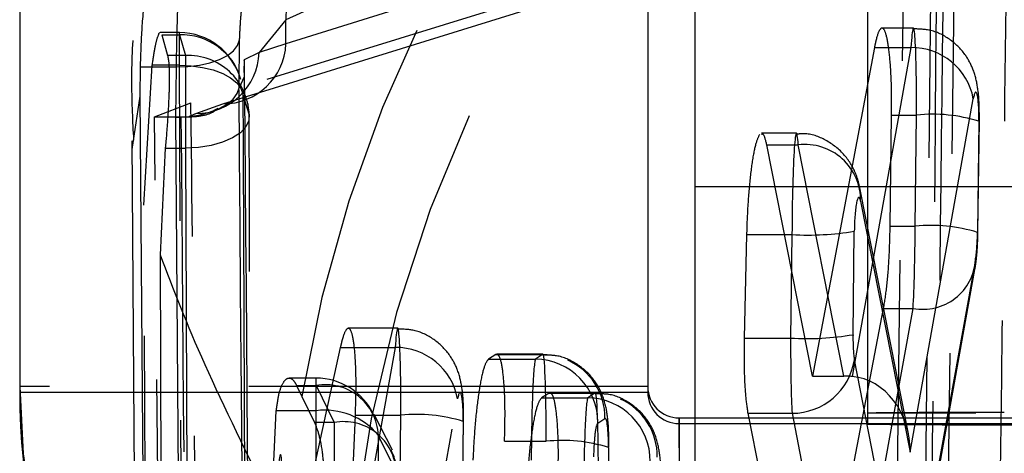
# Model space of a CAD drawing. Extents: x 40 to 416, y 16 to 281.
# Tile 27 of 41: x 236.52 to 239.65, y 247.51 to 248.89. Entities that reach past the tile are written whole.
import ezdxf

# ---------------------------------------------------------------- set-up
doc = ezdxf.new("R2010")
doc.units = 0
doc.linetypes.add('HIDDEN', pattern=[1.905, 1.27, -0.635])
doc.layers.get('0').update_dxf_attribs({"linetype": 'CONTINUOUS'})

msp = doc.modelspace()

# ---------------------------------------------------------------- linework, layer by layer
at = {"color": 7, "linetype": 'CONTINUOUS'}
for p, q in [((239.21705, 259.99994), (239.21705, 247.59995)), ((236.51705, 249.60193), (236.51705, 247.70193)), ((238.51705, 249.60193), (238.51705, 247.70193)), ((238.66705, 249.2377), (238.66705, 247.61991)), ((236.51705, 247.70193), (238.51705, 247.70193)), ((238.61705, 247.61991), (238.61705, 247.60193)), ((238.61705, 247.61991), (239.21705, 247.61991)), ((238.61705, 247.60193), (238.61705, 245.60193)), ((238.61705, 247.60193), (239.21705, 247.60193))]:
    msp.add_line(p, q, dxfattribs=at)
at = {"color": 7, "linetype": 'HIDDEN'}
for p, q in [((239.42589, 249.71853), (239.37231, 244.65127)), ((239.44381, 244.65127), (239.50103, 249.71853)), ((238.51705, 249.41004), (237.36421, 248.88878)), ((237.16383, 248.6205), (239.43934, 249.32673)), ((239.28028, 244.94815), (239.33603, 249.32673)), ((238.51705, 249.17275), (237.36501, 248.81163)), ((238.51705, 249.07336), (237.06246, 248.62335)), ((237.36421, 248.88878), (237.2797, 248.7842)), ((237.36501, 248.81163), (237.36421, 248.88878)), ((239.36308, 248.86195), (239.2629, 248.86195)), ((237.02541, 248.84752), (236.96488, 248.84752)), ((236.9693, 248.84066), (237.02541, 248.84066)), ((236.9693, 248.84066), (236.98809, 248.77475)), ((237.02541, 248.74358), (237.02541, 248.84703)), ((237.02541, 248.84066), (237.04507, 248.77475)), ((237.21549, 248.67195), (237.21733, 248.82488)), ((237.36501, 248.81163), (237.2797, 248.7842)), ((239.23902, 248.80006), (239.04131, 247.75333)), ((239.3553, 248.80006), (239.16777, 247.75218)), ((239.23902, 248.80006), (239.3553, 248.80006)), ((237.04507, 248.77475), (236.98809, 248.77475)), ((237.04507, 248.77475), (237.04507, 248.47956)), ((237.2797, 248.7842), (237.23222, 248.76054)), ((236.90059, 248.73858), (236.9001, 248.64533)), ((236.90059, 248.73858), (237.01497, 248.73858)), ((236.91225, 248.29739), (236.93934, 248.74358)), ((237.02541, 248.74358), (236.93934, 248.74358)), ((237.01497, 248.73858), (237.01285, 248.57755)), ((237.05316, 242.5329), (237.02541, 248.74358)), ((237.23222, 248.76054), (237.23233, 248.70681)), ((237.23233, 248.70681), (237.21549, 248.67195)), ((236.9001, 248.64533), (236.8743, 248.47475)), ((236.9001, 248.64533), (236.91656, 246.54274)), ((237.24732, 248.58773), (237.22785, 248.65248)), ((236.94649, 248.579), (237.06246, 248.62335)), ((237.07768, 248.58973), (237.16383, 248.6205)), ((239.35228, 247.51083), (239.55382, 248.63698)), ((236.96488, 246.47225), (236.94649, 248.579)), ((236.94649, 248.579), (237.03171, 248.579)), ((237.01285, 248.57755), (237.05228, 243.70212)), ((237.03171, 248.579), (237.05371, 248.57894)), ((237.13597, 248.60065), (237.14898, 248.60666)), ((239.28901, 248.23063), (239.29369, 248.58481)), ((239.29369, 248.58481), (239.37306, 248.58481)), ((239.36858, 248.23063), (239.37306, 248.58481)), ((239.57158, 248.56523), (239.5671, 248.21105)), ((239.56857, 248.21286), (239.57305, 248.56704)), ((238.99066, 248.52705), (238.87907, 248.52705)), ((236.87429, 248.50282), (236.88665, 246.58636)), ((239.04131, 247.75333), (238.89594, 248.48992)), ((238.89594, 248.48992), (238.99619, 248.48992)), ((239.14136, 247.75333), (238.99619, 248.48992)), ((236.98057, 248.47956), (236.96428, 248.13935)), ((236.98057, 248.47956), (237.04507, 248.47956)), ((237.04507, 248.47956), (237.0708, 242.26455)), ((241.66705, 248.35645), (238.66705, 248.35645)), ((239.34699, 247.56904), (239.19242, 248.35335)), ((236.93822, 242.80175), (236.91225, 248.29739)), ((239.19471, 248.31034), (239.35228, 247.51083)), ((238.83182, 248.20419), (238.82424, 247.87434)), ((238.83182, 248.20419), (238.9763, 248.20419)), ((238.9763, 248.20419), (238.97213, 247.87434)), ((239.17065, 247.88525), (239.17482, 248.2151)), ((239.28901, 248.23063), (239.36858, 248.23063)), ((236.96428, 248.13935), (236.98558, 242.60413)), ((239.56049, 248.12387), (239.40344, 247.25134)), ((239.40831, 247.25667), (239.5588, 248.09277)), ((239.13677, 247.28279), (239.26821, 247.96908)), ((239.23844, 247.28276), (239.36197, 247.96908)), ((239.26821, 247.96908), (239.36197, 247.96908)), ((237.72074, 247.90558), (237.56346, 247.90558)), ((238.82424, 247.87434), (238.97213, 247.87434)), ((237.53807, 247.84456), (237.26409, 246.59423)), ((237.71302, 247.84456), (237.48706, 246.59287)), ((237.53807, 247.84456), (237.71302, 247.84456)), ((238.03372, 247.8218), (238.00985, 247.8075)), ((238.00985, 247.8075), (238.15949, 247.8075)), ((238.03372, 247.8218), (238.18232, 247.8218)), ((238.18325, 247.82267), (238.03651, 247.82267)), ((238.18232, 247.8218), (238.15949, 247.8075)), ((238.19632, 247.82117), (238.18232, 247.8218)), ((239.29512, 247.19137), (239.17508, 247.80539)), ((237.46077, 247.74691), (237.37494, 247.74691)), ((237.46077, 247.643), (237.46077, 247.74606)), ((239.04131, 247.75333), (239.14136, 247.75333)), ((238.51705, 247.71991), (236.51705, 247.71991)), ((237.39886, 247.72299), (237.46077, 247.72299)), ((237.39886, 247.72299), (237.41543, 247.68804)), ((237.46077, 247.72299), (237.51826, 247.60525)), ((238.20296, 247.69865), (238.17903, 247.68435)), ((238.20296, 247.69865), (238.3489, 247.69865)), ((238.34983, 247.69952), (238.20576, 247.69952)), ((238.3489, 247.69865), (238.32607, 247.68435)), ((238.3489, 247.69865), (238.36214, 247.69808)), ((237.41543, 247.68804), (237.4559, 247.60525)), ((237.66845, 246.33434), (237.91154, 247.6809)), ((238.17903, 247.68435), (238.32607, 247.68435)), ((237.31975, 247.3454), (237.33416, 247.643)), ((237.46077, 247.643), (237.33416, 247.643)), ((237.46355, 241.61834), (237.46077, 247.643)), ((241.46705, 247.63561), (239.21705, 247.63561)), ((237.51826, 247.60525), (237.4559, 247.60525)), ((237.51826, 247.60525), (237.51826, 247.32708)), ((237.56751, 247.20154), (237.58605, 247.62844)), ((237.58605, 247.62844), (237.73073, 247.62844)), ((237.70373, 247.51763), (237.64596, 247.63105)), ((237.72533, 247.20154), (237.73073, 247.62844)), ((237.92925, 247.60886), (237.92385, 247.18196)), ((237.92531, 247.18376), (237.93071, 247.61067)), ((238.35801, 247.60375), (238.38084, 247.61804)), ((238.61705, 245.61991), (238.61705, 247.61991)), ((238.66705, 247.61991), (238.66705, 245.88653)), ((238.83571, 247.63478), (238.9273, 247.16874)), ((238.83571, 247.63478), (238.97656, 247.63478)), ((238.97656, 247.63478), (239.06767, 247.16871)), ((239.21705, 247.61991), (250.81705, 247.61991)), ((239.21705, 247.60193), (241.93756, 247.60193)), ((241.46705, 247.59995), (239.21705, 247.59995)), ((237.71581, 247.44898), (237.65889, 247.56556)), ((238.01102, 246.20164), (238.06104, 247.54553)), ((238.06104, 247.54553), (238.19323, 247.54553)), ((238.17623, 246.20164), (238.19323, 247.54553)), ((238.39175, 247.52595), (238.37223, 245.98265)), ((238.374, 246.00839), (238.39322, 247.52776))]:
    msp.add_line(p, q, dxfattribs=at)
at = {"color": 7, "linetype": 'HIDDEN', "flags": 128}
for points in [[(237.01497, 248.73858), (237.05274, 248.73932), (237.08918, 248.74349), (237.12303, 248.75094), (237.15311, 248.76141), (237.17835, 248.77453), (237.19789, 248.78985), (237.21104, 248.80683), (237.21733, 248.82488)], [(237.02541, 248.74358), (237.06317, 248.74197), (237.09961, 248.73696), (237.13347, 248.72872), (237.16355, 248.71754), (237.18881, 248.70382), (237.20836, 248.68802), (237.22153, 248.67071), (237.22785, 248.65248)], [(237.01285, 248.57755), (237.05098, 248.57954), (237.08775, 248.58498), (237.12186, 248.59368), (237.15209, 248.60534), (237.17735, 248.61953), (237.19677, 248.63576), (237.20963, 248.65344), (237.21549, 248.67195)], [(237.24732, 248.58773), (237.24659, 248.56725), (237.23724, 248.54725), (237.21968, 248.5286), (237.19466, 248.51209), (237.16324, 248.49841), (237.12678, 248.48817), (237.08682, 248.48179), (237.04507, 248.47956)]]:
    msp.add_lwpolyline(points, dxfattribs=at)
at = {"color": 7, "linetype": 'HIDDEN'}
for centre, radius, start, end in [((240.93363, 248.51634), 4.05954, 99.99764, 180.58698), ((241.6766, 246.99379), 4.31736, 103.89555, 170.74645), ((241.86048, 246.78549), 4.30539, 104.6149, 178.27984), ((241.42701, 248.68661), 4.06783, 174.22703, 177.15121), ((237.02541, 248.64452), 0.203, 15.38379, 90), ((237.0315, 248.64326), 0.19749, 16.20358, 91.76544), ((237.16431, 248.82144), 0.20094, 269.86208, 357.20165), ((239.35702, 248.59978), 0.20029, 10.70374, 90.49095), ((237.05292, 248.58038), 0.19453, 2.16461, 92.31348), ((237.07819, 248.79137), 0.20164, 269.85645, 357.96337), ((237.18402, 248.71388), 0.04882, 351.6688, 13.82741), ((237.04507, 248.57862), 0.203, 0.21797, 17.82243), ((239.42465, 248.09166), 0.49584, 72.76267, 95.97154), ((239.01793, 248.31444), 0.17683, 358.67143, 97.06235), ((239.42017, 247.73747), 0.49585, 72.76271, 95.97149), ((239.02884, 249.06036), 0.85778, 266.48877, 279.79886), ((239.39387, 248.13285), 0.16685, 258.97542, 356.91225), ((239.02466, 248.73052), 0.85779, 266.48887, 279.79878), ((237.71458, 247.64422), 0.20035, 10.55015, 90.4457), ((238.15687, 247.60636), 0.20116, 359.25542, 89.25267), ((238.17923, 247.62044), 0.20163, 359.31908, 66.03752), ((238.97611, 247.8361), 0.20132, 270.12795, 351.22515), ((243.84341, 243.59654), 4.30428, 104.60047, 178.31565), ((237.46077, 247.54391), 0.203, 25.37435, 90), ((238.61704, 247.71991), 2.1, 180.00003, 270.00002), ((237.49096, 247.55761), 0.16812, 2.71045, 100.34461), ((238.32344, 247.48321), 0.20116, 359.25542, 89.25267), ((238.34579, 247.49729), 0.20164, 359.32011, 65.1124), ((237.48841, 247.42156), 0.22315, 40.18534, 97.11452), ((239.59932, 208.40215), 39.23532, 89.922394, 90.558248), ((237.54929, 247.44148), 0.16668, 2.57609, 100.73019), ((237.78231, 247.13529), 0.49585, 72.7627, 95.97152), ((238.24482, 247.05238), 0.49584, 72.76256, 95.97163), ((237.51826, 247.42617), 0.203, 359.99755, 26.66862)]:
    msp.add_arc(centre, radius, start, end, dxfattribs=at)
at = {"color": 7, "linetype": 'CONTINUOUS'}
for centre, radius, start, end in [((238.61704, 247.70193), 2.1, 180.00003, 270.00002), ((238.61705, 247.71991), 0.1, 180.00022, 270), ((238.61705, 247.70193), 0.1, 180.00022, 269.99999), ((239.87424, 337.30798), 89.71043, 269.5802658, 270.0658893)]:
    msp.add_arc(centre, radius, start, end, dxfattribs=at)
at = {"color": 7, "linetype": 'HIDDEN'}
for centre, major_axis, ratio, start_param, end_param in [((239.36089, 248.56195), (0.00219, 0.3), 0.0401336, 4.7889651, 6.9373868), ((239.55941, 248.55761), (0.00222, 0.1), 0.1203488, 4.7913409, 6.9397626), ((238.98847, 248.22705), (0.00219, 0.3), 0.0401336, 5.7806675, 7.9305578), ((239.18699, 248.22272), (0.00222, 0.1), 0.1203488, 5.7830433, 7.9329336), ((239.35641, 248.20777), (0.00219, 0.3), 0.0401336, 3.7926431, 4.7889651), ((239.55493, 248.20343), (0.00222, 0.1), 0.1203488, 3.7950189, 4.7913409), ((237.71856, 247.60558), (0.00219, 0.3), 0.0401336, 4.7889651, 6.93262), ((238.9843, 247.8972), (0.00219, 0.3), 0.0401336, 1.6473725, 2.6360088), ((239.18282, 247.89287), (0.00222, 0.1), 0.1203488, 1.6497483, 2.6383846), ((238.18106, 247.52267), (0.00219, 0.3), 0.0401336, 4.7889651, 6.3597614), ((238.15823, 247.50838), (0.00219, 0.3), 0.0401336, 0.0765761, 1.6473725), ((239.13302, 247.62045), (0.20097, 0.00977), 0.659451, 1.3650397, 1.497227), ((239.15376, 247.51517), (-0.00208, 0.23765), 0.8354087, 4.6868217, 6.2021053), ((237.91708, 247.60124), (0.00222, 0.1), 0.1203488, 4.7913409, 6.9349958), ((238.34764, 247.39952), (0.00219, 0.3), 0.0401336, 4.7889651, 6.3597614), ((238.32481, 247.38523), (0.00219, 0.3), 0.0401336, 0.0765761, 1.6473725), ((238.37958, 247.51833), (0.00222, 0.1), 0.1203488, 4.7913409, 6.3621372), ((238.35675, 247.50404), (0.00222, 0.1), 0.1203488, 0.0789519, 1.6497483), ((237.34529, 247.20322), (0.00219, 0.3), 0.0401336, 5.5880735, 7.9305578)]:
    msp.add_ellipse(centre, major_axis=major_axis, ratio=ratio, start_param=start_param, end_param=end_param, dxfattribs=at)
for points, knots in [([(237.45439, 250.61878), (237.40569, 250.54021), (237.25765, 250.30132), (237.07621, 249.84955), (236.92868, 249.27991), (236.86356, 248.82395), (236.87653, 248.56473), (236.87951, 248.50513)], [0, 0, 0, 0, 0.127929, 0.3889308, 0.6535942, 0.9203481, 1, 1, 1, 1]), ([(239.39495, 244.49862), (239.4039, 245.39723), (239.42199, 247.21485), (239.43724, 249.03279), (239.44495, 249.95195)], [0, 0, 0, 0, 0.4943893, 1, 1, 1, 1]), ([(239.70251, 249.69825), (239.70114, 249.56335), (239.69431, 248.88885), (239.67646, 247.19975), (239.65736, 245.64558), (239.64489, 244.631)], [0, 0, 0, 0, 0.07986533, 0.39932672, 1, 1, 1, 1]), ([(239.60597, 244.75555), (239.61661, 245.55414), (239.63782, 247.14656), (239.65571, 248.739), (239.66464, 249.53283)], [0, 0, 0, 0, 0.5015023, 1, 1, 1, 1]), ([(239.46105, 249.32787), (239.46105, 249.32749), (239.45304, 248.59815), (239.43618, 247.13815), (239.41753, 245.67784), (239.40763, 244.94661), (239.40762, 244.94584)], [0, 0, 0, 0, 0.0002613, 0.4993567, 0.9994738, 1, 1, 1, 1]), ([(236.96949, 249.26104), (236.96666, 249.25568), (236.96099, 249.24496), (236.94618, 249.18092), (236.92995, 249.089), (236.91517, 248.97574), (236.90418, 248.85182), (236.9018, 248.77673), (236.90059, 248.73858)], [0, 0, 0, 0, 0.1643842, 0.3287036, 0.4946147, 0.6617634, 0.8281365, 1, 1, 1, 1]), ([(237.04053, 249.26104), (237.04053, 249.26104), (237.0393, 249.2595), (237.03722, 249.24316), (237.03204, 249.18103), (237.02652, 249.08825), (237.0213, 248.97492), (237.0171, 248.85273), (237.0156, 248.77465), (237.01497, 248.73888), (237.01497, 248.73886)], [0, 0, 0, 0, 0.0000836, 0.1651659, 0.3300323, 0.4954775, 0.661606, 0.8277512, 0.9999146, 1, 1, 1, 1]), ([(237.21733, 248.82488), (237.21799, 248.84027), (237.21928, 248.87038), (237.22337, 248.92045), (237.22838, 248.96607), (237.23372, 249.00313), (237.23868, 249.02895), (237.24088, 249.03328), (237.24198, 249.03546)], [0, 0, 0, 0, 0.1706168, 0.3338978, 0.498311, 0.6640308, 0.8310572, 1, 1, 1, 1]), ([(239.29369, 248.58481), (239.29372, 248.61797), (239.29377, 248.6843), (239.28854, 248.76946), (239.28004, 248.83177), (239.26878, 248.86415), (239.25609, 248.86238), (239.24587, 248.83456), (239.2405, 248.80755), (239.23902, 248.80006)], [0, 0, 0, 0, 0.155231, 0.310451, 0.4660694, 0.6227615, 0.7806029, 0.9392116, 1, 1, 1, 1]), ([(239.57305, 248.56704), (239.57301, 248.58312), (239.57292, 248.62106), (239.56894, 248.67153), (239.55753, 248.7245), (239.52906, 248.78052), (239.48347, 248.82653), (239.42407, 248.85774), (239.38191, 248.85898), (239.36325, 248.85953)], [0, 0, 0, 0, 0.1129569, 0.2664446, 0.4186466, 0.5441047, 0.706342, 0.8700325, 1, 1, 1, 1]), ([(236.93934, 248.74358), (236.94207, 248.76264), (236.94752, 248.80077), (236.95645, 248.83514), (236.96254, 248.85), (236.96466, 248.84678), (236.96488, 248.84644)], [0, 0, 0, 0, 0.3202865, 0.6405434, 0.9613882, 1, 1, 1, 1]), ([(236.98809, 248.77475), (236.98966, 248.76678), (236.9928, 248.75083), (236.99375, 248.70185), (236.99214, 248.64068), (236.98835, 248.57232), (236.98416, 248.51712), (236.9814, 248.48821), (236.98057, 248.47956)], [0, 0, 0, 0, 0.1840504, 0.3681238, 0.5517765, 0.7358601, 0.9208652, 1, 1, 1, 1]), ([(237.01497, 248.73886), (237.01497, 248.73884), (237.01497, 248.73875), (237.01497, 248.73866), (237.01497, 248.73858)], [0, 0, 0, 0, 0.1908619, 1, 1, 1, 1]), ([(237.23143, 248.72555), (237.23225, 248.7367), (237.23311, 248.74834), (237.23225, 248.76006), (237.23222, 248.76054)], [0, 0, 0, 0, 0.9588148, 1, 1, 1, 1]), ([(237.23233, 248.70681), (237.2395, 247.81585), (237.25348, 246.08045), (237.2687, 244.34505), (237.2761, 243.50061)], [0, 0, 0, 0, 0.513404, 1, 1, 1, 1]), ([(237.25647, 243.58594), (237.25587, 243.65594), (237.25125, 244.19849), (237.23709, 245.89382), (237.22445, 247.51916), (237.21549, 248.67195)], [0, 0, 0, 0, 0.0412861, 0.3200235, 1, 1, 1, 1]), ([(237.22785, 248.65248), (237.22834, 248.53434), (237.2308, 247.94364), (237.23956, 245.87319), (237.24875, 243.92087), (237.25572, 242.44111)], [0, 0, 0, 0, 0.0570601, 0.28530075, 1, 1, 1, 1]), ([(237.08767, 246.29316), (237.08324, 246.68953), (237.07457, 247.46603), (237.06644, 248.24299), (237.06246, 248.62335)], [0, 0, 0, 0, 0.5104601, 1, 1, 1, 1]), ([(237.07287, 243.70212), (237.06574, 244.51444), (237.05148, 246.14007), (237.0383, 247.7657), (237.03171, 248.579)], [0, 0, 0, 0, 0.4997011, 1, 1, 1, 1]), ([(237.05371, 248.57894), (237.06638, 248.57967), (237.095, 248.5813), (237.12406, 248.58915), (237.13548, 248.59661), (237.13759, 248.59799)], [0, 0, 0, 0, 0.3931932, 0.8877337, 1, 1, 1, 1]), ([(237.05371, 248.57894), (237.05374, 248.57896), (237.06122, 248.58256), (237.06947, 248.58616), (237.07768, 248.58973)], [0, 0, 0, 0, 0.0047728, 1, 1, 1, 1]), ([(237.27318, 242.37203), (237.27264, 242.49018), (237.26998, 243.08088), (237.26086, 245.15278), (237.25316, 247.10654), (237.24732, 248.58773)], [0, 0, 0, 0, 0.0570204, 0.2851026, 1, 1, 1, 1]), ([(238.87261, 248.5225), (238.86826, 248.5133), (238.85955, 248.49488), (238.84752, 248.42755), (238.83806, 248.33984), (238.83336, 248.26068), (238.83213, 248.21558), (238.83182, 248.20419)], [0, 0, 0, 0, 0.2312849, 0.462876, 0.6935933, 0.9226278, 1, 1, 1, 1]), ([(238.89594, 248.48992), (238.89253, 248.50474), (238.88746, 248.52673), (238.88113, 248.52375), (238.87907, 248.52278)], [0, 0, 0, 0, 0.6738745, 1, 1, 1, 1]), ([(239.19242, 248.35335), (239.18937, 248.36628), (239.18145, 248.39985), (239.14913, 248.45784), (239.09133, 248.50442), (239.03364, 248.52757), (239.00017, 248.52471), (238.99074, 248.5239)], [0, 0, 0, 0, 0.1515996, 0.3936711, 0.6590107, 0.9039413, 1, 1, 1, 1]), ([(239.26821, 247.96908), (239.27186, 247.99213), (239.27916, 248.03823), (239.28653, 248.13249), (239.2882, 248.19853), (239.28901, 248.23063)], [0, 0, 0, 0, 0.3394347, 0.6789541, 1, 1, 1, 1]), ([(239.5588, 248.09277), (239.56033, 248.10243), (239.56461, 248.12959), (239.56763, 248.17094), (239.56833, 248.20241), (239.56857, 248.21286)], [0, 0, 0, 0, 0.2693016, 0.7575414, 1, 1, 1, 1]), ([(236.96428, 248.13935), (237.00608, 248.0304), (237.09013, 247.81131), (237.24293, 247.50127), (237.31975, 247.3454)], [0, 0, 0, 0, 0.4972709, 1, 1, 1, 1]), ([(237.58605, 247.62844), (237.58707, 247.66154), (237.58912, 247.72774), (237.58647, 247.81286), (237.57986, 247.87514), (237.56962, 247.90761), (237.55694, 247.90619), (237.54594, 247.8788), (237.53978, 247.85202), (237.53807, 247.84456)], [0, 0, 0, 0, 0.1553662, 0.3107375, 0.4661423, 0.6223938, 0.7799603, 0.9387696, 1, 1, 1, 1]), ([(237.93071, 247.61067), (237.93068, 247.62675), (237.93059, 247.66469), (237.9266, 247.71517), (237.9152, 247.76814), (237.88672, 247.82415), (237.84114, 247.87016), (237.78173, 247.90137), (237.73957, 247.90261), (237.72091, 247.90316)], [0, 0, 0, 0, 0.1129589, 0.2664426, 0.4186483, 0.5441045, 0.7063419, 0.870033, 1, 1, 1, 1]), ([(238.82424, 247.87434), (238.82389, 247.84132), (238.8232, 247.77527), (238.82742, 247.68981), (238.83299, 247.65285), (238.83571, 247.63478)], [0, 0, 0, 0, 0.3381469, 0.6762812, 1, 1, 1, 1]), ([(238.00985, 247.8075), (238.0054, 247.80155), (237.99649, 247.78964), (237.98302, 247.73036), (237.97147, 247.64817), (237.96384, 247.56153), (237.96132, 247.50653), (237.96036, 247.48551)], [0, 0, 0, 0, 0.2170625, 0.4341313, 0.6510378, 0.8666713, 1, 1, 1, 1]), ([(238.06104, 247.54553), (238.06184, 247.57864), (238.06343, 247.64484), (238.06018, 247.73007), (238.05308, 247.79195), (238.04367, 247.8224), (238.03662, 247.82198), (238.03372, 247.8218)], [0, 0, 0, 0, 0.2123329, 0.4246646, 0.6371722, 0.8509371, 1, 1, 1, 1]), ([(238.39322, 247.52776), (238.39318, 247.54385), (238.39308, 247.5818), (238.38902, 247.63384), (238.37642, 247.69034), (238.34369, 247.74904), (238.29399, 247.79376), (238.23607, 247.82075), (238.19775, 247.81981), (238.18324, 247.81946)], [0, 0, 0, 0, 0.1129181, 0.2663462, 0.4324969, 0.5681009, 0.7328057, 0.8988056, 1, 1, 1, 1]), ([(237.33416, 247.643), (237.33667, 247.66168), (237.34168, 247.69903), (237.35553, 247.7348), (237.37192, 247.75036), (237.38716, 247.74434), (237.39567, 247.72881), (237.39886, 247.72299)], [0, 0, 0, 0, 0.2123795, 0.42453443, 0.64211297, 0.86593417, 1, 1, 1, 1]), ([(238.23114, 247.42239), (238.23185, 247.45549), (238.23327, 247.5217), (238.22976, 247.60693), (238.22247, 247.66881), (238.21294, 247.69926), (238.20586, 247.69883), (238.20296, 247.69865)], [0, 0, 0, 0, 0.21232586, 0.42464463, 0.63719725, 0.85104194, 1, 1, 1, 1]), ([(238.17903, 247.68435), (238.17458, 247.6784), (238.16567, 247.66649), (238.1523, 247.60722), (238.14093, 247.52504), (238.13349, 247.4384), (238.13111, 247.38339), (238.1302, 247.36236)], [0, 0, 0, 0, 0.2170764, 0.4341541, 0.6510189, 0.8665732, 1, 1, 1, 1]), ([(238.5598, 247.40461), (238.55976, 247.4207), (238.55966, 247.45865), (238.5556, 247.51069), (238.543, 247.56719), (238.51027, 247.62589), (238.46057, 247.67061), (238.40265, 247.6976), (238.36433, 247.69666), (238.34982, 247.69631)], [0, 0, 0, 0, 0.11291805, 0.26634621, 0.43249685, 0.5681009, 0.73280566, 0.89880562, 1, 1, 1, 1]), ([(237.4559, 247.60525), (237.46101, 247.59252), (237.47121, 247.56705), (237.48162, 247.50695), (237.48705, 247.43962), (237.48753, 247.37678), (237.48505, 247.34179), (237.484, 247.32708)], [0, 0, 0, 0, 0.2157323, 0.4316601, 0.6429349, 0.8499038, 1, 1, 1, 1]), ([(237.65889, 247.56556), (237.65893, 247.44743), (237.65914, 246.85678), (237.65994, 244.84832), (237.66113, 242.95799), (237.66202, 241.54018)], [0, 0, 0, 0, 0.0588164, 0.2940817, 1, 1, 1, 1])]:
    msp.add_open_spline(points, degree=3, knots=knots, dxfattribs=at)

doc.saveas('drawing.dxf')
